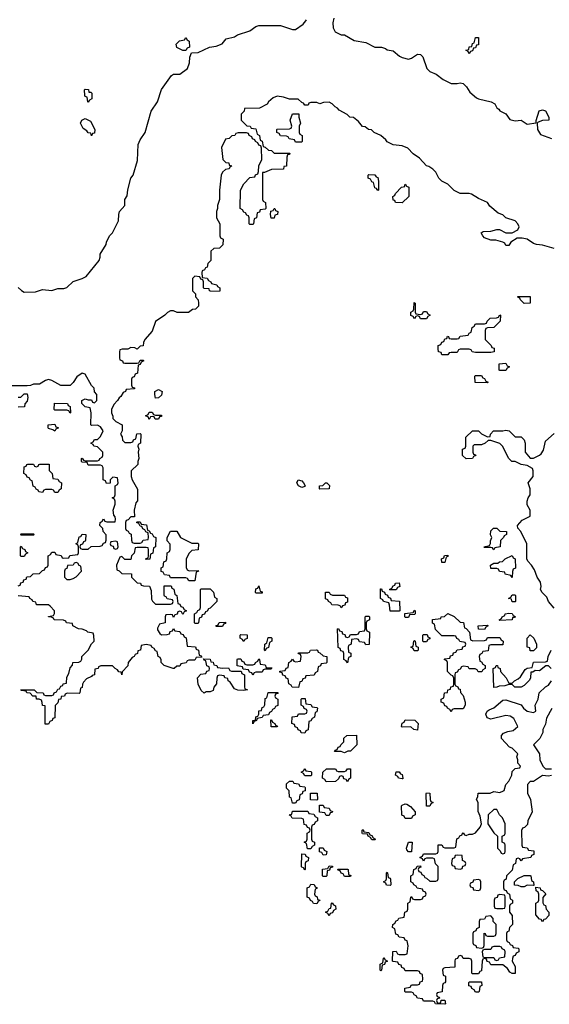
# Model space of a CAD drawing. Header units: inches. Extents: x 2808529 to 2951249, y 860290 to 1033701.
# Tile 51 of 153: x 2841340 to 2844815, y 1020626 to 1027090. Entities that reach past the tile are written whole.
import ezdxf

# ---------------------------------------------------------------- set-up
doc = ezdxf.new("R2010")
doc.units = ezdxf.units.IN
doc.header["$MEASUREMENT"] = 0
doc.layers.add('C8042', color=7, linetype='Continuous')

msp = doc.modelspace()

# ---------------------------------------------------------------- linework, layer by layer
at = {"layer": 'C8042', "color": 6}
for points in [[(2841330, 1025331.3), (2841351.1, 1025311.1), (2841370, 1025302), (2841443.6, 1025303.6), (2841490, 1025318), (2841550, 1025311.3), (2841590, 1025324.7), (2841630, 1025324.7), (2841650, 1025331), (2841690, 1025370.7), (2841750, 1025390.8), (2841775.5, 1025404.5), (2841862, 1025510), (2841868.7, 1025530), (2841869, 1025550), (2841906.3, 1025613.7), (2841909.6, 1025630.4), (2841929.4, 1025670.6), (2841948.7, 1025690), (2841989, 1025770), (2841989.3, 1025810.7), (2841995.3, 1025830), (2842028.7, 1025870), (2842029.3, 1025910), (2842045.6, 1025934.4), (2842050, 1025974), (2842069, 1026050), (2842084, 1026070), (2842113.6, 1026166.4), (2842117.2, 1026270), (2842130, 1026302), (2842164, 1026350), (2842202, 1026490), (2842244, 1026550), (2842270, 1026632), (2842336.4, 1026723.6), (2842350, 1026731.3), (2842390, 1026731.3), (2842442, 1026770), (2842453.6, 1026806.4), (2842456.4, 1026843.6), (2842467.3, 1026872.7), (2842510, 1026874), (2842586, 1026910), (2842630, 1026916), (2842669, 1026931), (2842694.6, 1026965.4), (2842750, 1026978), (2842770, 1026991), (2842850, 1027016), (2842890, 1027044.7), (2842910, 1027051), (2843050, 1027050.8), (2843130, 1027024.7), (2843150, 1027024.7), (2843200.2, 1027059.8), (2843218, 1027082), (2843222, 1027090)], [(2843400.5, 1027099.5), (2843393.4, 1027070), (2843396.8, 1027036.8), (2843410, 1027011.3), (2843450, 1026991), (2843470.5, 1026990.5), (2843533.4, 1026953.4), (2843610, 1026941), (2843670, 1026910.6), (2843714, 1026910), (2843741, 1026901), (2843751.3, 1026891.3), (2843790, 1026884.7), (2843832, 1026850), (2843850, 1026841), (2843890, 1026831), (2843910, 1026838), (2843950, 1026864.7), (2843970, 1026862), (2843985.4, 1026845.4), (2844011.3, 1026770), (2844030.6, 1026750.6), (2844073.2, 1026733.2), (2844117.3, 1026697.3), (2844170, 1026670.7), (2844209.2, 1026670.8), (2844230, 1026676), (2844250, 1026671), (2844271, 1026650), (2844294, 1026614), (2844338, 1026578), (2844350.7, 1026570.7), (2844434, 1026550), (2844456.9, 1026536.9), (2844471.3, 1026511.3), (2844483.6, 1026503.6), (2844491.1, 1026491.1), (2844530, 1026471), (2844554.8, 1026434.8), (2844590, 1026426), (2844630, 1026430.7), (2844670, 1026404.7), (2844728, 1026412), (2844728, 1026428), (2844749.2, 1026490.8), (2844770, 1026498), (2844790, 1026492), (2844812, 1026450), (2844812, 1026430), (2844770, 1026428), (2844742, 1026418), (2844734, 1026410), (2844738, 1026370), (2844756.9, 1026336.9), (2844830, 1026311)], [(2844847.3, 1025587.3), (2844770, 1025609.2), (2844730, 1025614), (2844710, 1025621.2), (2844669.4, 1025649.4), (2844636.5, 1025656.5), (2844604, 1025656), (2844562, 1025630), (2844550, 1025608), (2844530, 1025608), (2844522, 1025622), (2844509.1, 1025629.1), (2844463.1, 1025643.1), (2844430, 1025642), (2844390, 1025658), (2844378, 1025670), (2844368.7, 1025690), (2844380.4, 1025699.6), (2844430, 1025701), (2844470, 1025712), (2844488.4, 1025711.6), (2844530, 1025691), (2844570, 1025691), (2844608.7, 1025711.3), (2844618, 1025730), (2844608.7, 1025750), (2844590, 1025768.7), (2844530, 1025789), (2844510, 1025808.7), (2844480.2, 1025820.2), (2844425.6, 1025865.6), (2844408.9, 1025888.9), (2844350, 1025915.3), (2844304.7, 1025944.7), (2844290, 1025949), (2844230, 1025949), (2844189.5, 1025969.5), (2844149.3, 1026009.3), (2844108.7, 1026030), (2844089.5, 1026049.5), (2844069.3, 1026089.3), (2844050, 1026108.7), (2844025.2, 1026125.2), (2844009.5, 1026129.5), (2843962, 1026182), (2843922, 1026210), (2843887, 1026247), (2843850, 1026260.9), (2843790, 1026269.3), (2843750, 1026289.2), (2843742, 1026302), (2843710, 1026328.7), (2843666, 1026350), (2843648, 1026368), (2843628.9, 1026368.9), (2843607.3, 1026387.3), (2843590, 1026388), (2843562, 1026422), (2843530, 1026448), (2843506, 1026450), (2843488.4, 1026468.4), (2843436.4, 1026496.4), (2843426, 1026510), (2843410, 1026518), (2843390, 1026538), (2843370, 1026548), (2843332.7, 1026547.3), (2843310, 1026538), (2843290, 1026546), (2843250, 1026546), (2843238, 1026542), (2843231.6, 1026528.4), (2843210, 1026528), (2843202, 1026542), (2843190, 1026546), (2843167.3, 1026567.3), (2843110, 1026569), (2843070, 1026582), (2843030, 1026588.7), (2843002, 1026578), (2842972, 1026550), (2842963.6, 1026536.4), (2842914, 1026510), (2842814, 1026506), (2842812, 1026490), (2842792, 1026470), (2842792, 1026430), (2842830, 1026394), (2842852, 1026392), (2842858, 1026378), (2842890, 1026374), (2842898, 1026338), (2842914, 1026330), (2842918, 1026298), (2842931.6, 1026291.6), (2842938, 1026258), (2842950, 1026254), (2842972.7, 1026232.7), (2842991.6, 1026231.6), (2843010, 1026214), (2843112.7, 1026212.7), (2843110, 1026206), (2843098, 1026202), (2843092.7, 1026187.3), (2843090.6, 1026129.4), (2843074, 1026126), (2843070, 1026108.7), (2842992.7, 1026107.3), (2842946, 1026086), (2842934, 1026086), (2842934, 1025910), (2842938, 1025898), (2842952, 1025890), (2842954, 1025850), (2842950, 1025846), (2842918, 1025842), (2842912.7, 1025827.3), (2842898, 1025822), (2842894, 1025790), (2842878, 1025782), (2842874, 1025750), (2842870, 1025746), (2842850, 1025746), (2842846, 1025750), (2842846, 1025790), (2842842, 1025802), (2842830, 1025806), (2842822, 1025822), (2842810, 1025826), (2842802, 1025842), (2842786, 1025850), (2842789, 1025970), (2842810, 1026012), (2842850, 1026054), (2842882, 1026058), (2842888, 1026072), (2842902, 1026078), (2842907.3, 1026092.7), (2842908.9, 1026131.1), (2842928.4, 1026171.6), (2842927.3, 1026247.3), (2842922, 1026262), (2842910, 1026266), (2842902, 1026282), (2842886, 1026290), (2842882, 1026302), (2842868, 1026308), (2842862, 1026322), (2842846, 1026330), (2842842, 1026342), (2842827.3, 1026347.3), (2842772.7, 1026347.3), (2842758, 1026342), (2842751.3, 1026328.7), (2842732.7, 1026327.3), (2842714, 1026310), (2842690, 1026306), (2842664.7, 1026250), (2842672, 1026172), (2842692, 1026152), (2842712, 1026150), (2842714, 1026134), (2842732, 1026130), (2842718, 1026122), (2842714, 1026110), (2842690, 1026106), (2842671.6, 1026088.4), (2842662, 1026070), (2842651.3, 1025970), (2842650.7, 1025909.3), (2842638, 1025870), (2842638, 1025850), (2842631.3, 1025830), (2842632, 1025790), (2842652, 1025750), (2842654, 1025670), (2842658, 1025658), (2842674, 1025650), (2842672.7, 1025612.7), (2842650.9, 1025589.1), (2842612.7, 1025587.3), (2842594, 1025570), (2842594, 1025510), (2842574, 1025490), (2842570, 1025466), (2842558, 1025462), (2842552, 1025448), (2842538, 1025442), (2842534, 1025430), (2842538, 1025398), (2842570, 1025394), (2842578, 1025378), (2842594, 1025370), (2842598, 1025358), (2842634, 1025350), (2842638, 1025338), (2842652, 1025330), (2842652, 1025310), (2842650, 1025306), (2842592.7, 1025307.3), (2842586, 1025310), (2842582, 1025322), (2842550, 1025326), (2842546, 1025330), (2842546, 1025370), (2842542, 1025382), (2842527.3, 1025387.3), (2842522, 1025402), (2842490, 1025406), (2842474, 1025390), (2842474, 1025310), (2842494, 1025290), (2842494, 1025270), (2842511.6, 1025251.6), (2842514, 1025230), (2842514, 1025210), (2842494, 1025190), (2842472.7, 1025187.3), (2842447.3, 1025167.3), (2842372.7, 1025167.3), (2842350, 1025178), (2842330, 1025178), (2842310, 1025168), (2842292, 1025150), (2842231, 1025109), (2842210, 1025046), (2842162, 1024990), (2842152, 1024970), (2842151.1, 1024948.9), (2842130, 1024946), (2842110, 1024928), (2842096.4, 1024936.4), (2842070, 1024938), (2842050, 1024928), (2842012.7, 1024927.3), (2841998, 1024922), (2841994, 1024910), (2841994, 1024870), (2841998, 1024858), (2842014, 1024850), (2842018, 1024838), (2842030, 1024834), (2842110, 1024834), (2842122, 1024838), (2842130, 1024854), (2842150, 1024854), (2842154, 1024850), (2842138, 1024842), (2842130, 1024826), (2842118, 1024822), (2842112, 1024770), (2842098, 1024762), (2842090, 1024746), (2842078, 1024742), (2842074, 1024730), (2842074, 1024690), (2842078, 1024678), (2842092.7, 1024672.7), (2842092.7, 1024667.3), (2842038, 1024662), (2842034, 1024650), (2842018, 1024642), (2842003.6, 1024616.4), (2841991.6, 1024608.4), (2841982, 1024590), (2841956.9, 1024563.1), (2841942, 1024530), (2841942, 1024510), (2841952, 1024488), (2841952, 1024472), (2841971.6, 1024451.6), (2842012, 1024430), (2842012, 1024390), (2842002, 1024370), (2842011.6, 1024351.6), (2842014, 1024330), (2842030, 1024314), (2842070, 1024314), (2842082, 1024318), (2842087.3, 1024332.7), (2842102, 1024338), (2842108, 1024372), (2842130, 1024374), (2842134, 1024370), (2842132, 1024310), (2842118, 1024302), (2842114, 1024290), (2842122, 1024270), (2842118, 1024250), (2842122, 1024210), (2842114, 1024190), (2842114, 1024170), (2842071.6, 1024128.4), (2842071.3, 1024090), (2842078, 1024070), (2842112.7, 1024007.3), (2842112, 1023932), (2842102.8, 1023917.2), (2842092, 1023870), (2842092.7, 1023827.3), (2842070, 1023826), (2842052.7, 1023807.3), (2842038, 1023802), (2842034, 1023790), (2842034, 1023750), (2842038, 1023738), (2842052.7, 1023732.7), (2842058, 1023718), (2842071.6, 1023711.6), (2842072.7, 1023672.7), (2842078, 1023658), (2842090, 1023654), (2842130, 1023654), (2842142, 1023658), (2842150, 1023674), (2842182, 1023678), (2842186, 1023690), (2842182, 1023722), (2842167.3, 1023727.3), (2842162, 1023742), (2842147.3, 1023747.3), (2842142, 1023762), (2842130, 1023766), (2842122, 1023782), (2842106, 1023790), (2842110, 1023794), (2842130, 1023794), (2842138, 1023778), (2842172.7, 1023772.7), (2842178, 1023738), (2842190, 1023734), (2842198, 1023718), (2842210, 1023714), (2842218, 1023698), (2842234, 1023690), (2842231.6, 1023628.4), (2842218, 1023622), (2842212.7, 1023587.3), (2842198, 1023582), (2842192.7, 1023547.3), (2842170, 1023546), (2842166, 1023550), (2842182, 1023558), (2842186, 1023570), (2842186, 1023610), (2842182, 1023622), (2842170, 1023626), (2842110, 1023626), (2842098, 1023622), (2842091.6, 1023588.4), (2842074, 1023570), (2842070, 1023546), (2842030, 1023546), (2842010, 1023566), (2841998, 1023562), (2841974, 1023510), (2841978, 1023478), (2841992.7, 1023472.7), (2842010, 1023454), (2842072.7, 1023452.7), (2842074, 1023430), (2842110, 1023394), (2842131.6, 1023391.6), (2842138, 1023378), (2842152.7, 1023372.7), (2842191.1, 1023371.1), (2842203.6, 1023343.6), (2842205.4, 1023285.4), (2842211.6, 1023271.6), (2842230, 1023254), (2842330, 1023254), (2842342, 1023258), (2842346, 1023270), (2842342, 1023282), (2842307.3, 1023287.3), (2842302, 1023302), (2842290, 1023306), (2842288.4, 1023311.6), (2842287.3, 1023372.7), (2842332.7, 1023372.7), (2842338, 1023358), (2842351.6, 1023351.6), (2842358, 1023318), (2842372, 1023310), (2842378, 1023258), (2842390, 1023254), (2842398, 1023238), (2842410, 1023234), (2842418, 1023218), (2842434, 1023210), (2842418, 1023202), (2842410, 1023186), (2842402, 1023202), (2842390, 1023206), (2842378, 1023202), (2842372.7, 1023187.3), (2842358, 1023182), (2842350, 1023166), (2842342, 1023182), (2842330, 1023186), (2842298, 1023182), (2842294, 1023170), (2842294, 1023130), (2842258, 1023122), (2842243.6, 1023096.4), (2842243.6, 1023083.6), (2842259.6, 1023059.6), (2842270, 1023052), (2842307.3, 1023052.7), (2842322, 1023058), (2842327.3, 1023072.7), (2842342, 1023078), (2842350, 1023094), (2842358, 1023078), (2842390, 1023074), (2842398, 1023058), (2842412.7, 1023052.7), (2842418, 1023038), (2842432.7, 1023032.7), (2842438, 1022978), (2842492.7, 1022972.7), (2842498, 1022958), (2842514, 1022950), (2842518, 1022918), (2842530, 1022914), (2842534, 1022906), (2842498, 1022902), (2842490, 1022886), (2842450, 1022886), (2842438, 1022882), (2842432.7, 1022867.3), (2842398, 1022862), (2842390, 1022846), (2842370, 1022846), (2842354, 1022830), (2842346, 1022830), (2842288, 1022850), (2842268, 1022870), (2842267.3, 1022887.3), (2842262, 1022902), (2842248, 1022910), (2842242, 1022942), (2842230, 1022946), (2842222, 1022962), (2842206, 1022970), (2842202, 1022982), (2842170, 1022988), (2842138, 1022982), (2842132, 1022950), (2842114, 1022946), (2842112, 1022930), (2842096.9, 1022923.1), (2842090, 1022908.7), (2842078, 1022902), (2842059.6, 1022880.4), (2842051.1, 1022868.9), (2842050, 1022848), (2842012, 1022808), (2842010, 1022788.7), (2842006, 1022806), (2841990, 1022808), (2841982, 1022822), (2841966, 1022830), (2841948, 1022848), (2841872.7, 1022847.3), (2841858, 1022842), (2841854, 1022830), (2841834, 1022826), (2841830, 1022789.3), (2841814.8, 1022785.2), (2841810, 1022778), (2841778, 1022762), (2841759.6, 1022740.4), (2841751.3, 1022728.7), (2841750, 1022706), (2841738, 1022702), (2841734, 1022670), (2841730, 1022666), (2841652, 1022668), (2841638, 1022662), (2841634, 1022650), (2841612.7, 1022647.3), (2841610.8, 1022629.2), (2841594, 1022626), (2841590, 1022606), (2841572.7, 1022587.3), (2841570, 1022506), (2841558, 1022502), (2841554, 1022490), (2841538, 1022482), (2841530, 1022466), (2841506, 1022466), (2841506, 1022586), (2841490, 1022588), (2841488.4, 1022608.4), (2841482, 1022622), (2841468.4, 1022628.4), (2841450, 1022629), (2841448, 1022648), (2841426, 1022650), (2841408.4, 1022668.4), (2841386, 1022670), (2841382, 1022682), (2841350, 1022686), (2841348, 1022690), (2841434, 1022690), (2841452.7, 1022672.7), (2841494, 1022670), (2841498, 1022658), (2841510, 1022654), (2841550, 1022654), (2841562, 1022658), (2841566, 1022670), (2841582, 1022678), (2841590, 1022694), (2841602, 1022698), (2841610, 1022714), (2841622, 1022718), (2841626, 1022730), (2841646, 1022734), (2841650, 1022774), (2841663.1, 1022796.9), (2841670, 1022834), (2841687.3, 1022852.7), (2841688, 1022870), (2841727.3, 1022872.7), (2841742, 1022878), (2841748, 1022892), (2841748.7, 1022910), (2841789.2, 1022950.8), (2841810, 1022992), (2841828, 1023010), (2841827.3, 1023047.3), (2841822, 1023062), (2841786, 1023070), (2841778, 1023078), (2841749, 1023089), (2841726, 1023090), (2841688, 1023110), (2841686, 1023126), (2841646, 1023130), (2841642, 1023142), (2841627.3, 1023147.3), (2841566, 1023150), (2841562, 1023162), (2841548, 1023168), (2841530, 1023168.7), (2841530, 1023172), (2841562, 1023178), (2841567.3, 1023192.7), (2841568, 1023210), (2841540.4, 1023240.4), (2841528.4, 1023248.4), (2841450, 1023248.7), (2841446, 1023266), (2841426, 1023270), (2841422, 1023282), (2841406, 1023290), (2841402, 1023302), (2841330, 1023308.7)], [(2841330, 1023374), (2841342, 1023378), (2841347.3, 1023392.7), (2841362, 1023398), (2841367.3, 1023412.7), (2841382, 1023418), (2841387.3, 1023432.7), (2841410, 1023434), (2841428.4, 1023451.6), (2841470, 1023454), (2841490, 1023474), (2841502, 1023478), (2841510, 1023494), (2841522, 1023498), (2841526, 1023510), (2841526, 1023570), (2841542, 1023578), (2841550, 1023594), (2841570, 1023594), (2841578, 1023578), (2841611.6, 1023571.6), (2841618, 1023558), (2841630, 1023554), (2841662, 1023558), (2841668.4, 1023571.6), (2841722, 1023578), (2841726, 1023590), (2841726, 1023630), (2841722, 1023642), (2841708.7, 1023650), (2841722, 1023658), (2841730, 1023694), (2841742, 1023698), (2841750, 1023712), (2841774, 1023710), (2841772.7, 1023672.7), (2841770, 1023666), (2841758, 1023662), (2841752.7, 1023647.3), (2841738, 1023642), (2841734, 1023630), (2841738, 1023618), (2841750, 1023614), (2841790, 1023614), (2841808.4, 1023631.6), (2841867.3, 1023632.7), (2841882, 1023638), (2841890, 1023654), (2841902, 1023658), (2841907.3, 1023672.7), (2841907.3, 1023707.3), (2841888, 1023730), (2841886, 1023750), (2841866, 1023770), (2841868, 1023790), (2841882, 1023798), (2841890, 1023814), (2841898, 1023798), (2841912.7, 1023792.7), (2841966, 1023794), (2841968, 1023810), (2841967.3, 1023827.3), (2841958, 1023838), (2841954, 1023870), (2841966, 1023910), (2841966, 1023930), (2841962, 1023942), (2841946, 1023950), (2841962, 1023958), (2841966, 1023970), (2841966, 1024030), (2841982, 1024038), (2841986, 1024050), (2841982, 1024082), (2841950, 1024086), (2841934, 1024070), (2841932.7, 1024047.3), (2841910, 1024046), (2841902, 1024062), (2841888, 1024070), (2841887.3, 1024147.3), (2841882, 1024162), (2841870, 1024166), (2841790, 1024166), (2841782, 1024182), (2841750, 1024186), (2841746, 1024190), (2841746, 1024210), (2841750, 1024212), (2841758, 1024198), (2841770, 1024194), (2841850, 1024194), (2841862, 1024198), (2841866, 1024210), (2841882, 1024218), (2841886, 1024230), (2841886, 1024250), (2841850, 1024286), (2841826, 1024290), (2841822, 1024302), (2841806, 1024310), (2841822, 1024318), (2841830, 1024334), (2841850, 1024334), (2841870, 1024354), (2841888, 1024390), (2841870, 1024418), (2841850, 1024428), (2841810, 1024426), (2841806, 1024430), (2841808, 1024510), (2841802, 1024542), (2841769.1, 1024549.1), (2841748, 1024570), (2841748, 1024590), (2841770, 1024602), (2841790, 1024594), (2841810, 1024594), (2841818, 1024578), (2841830, 1024574), (2841846, 1024590), (2841846, 1024630), (2841830, 1024646), (2841828, 1024670), (2841810, 1024688), (2841770, 1024762), (2841750, 1024769), (2841714.4, 1024745.6), (2841690, 1024708), (2841670, 1024688), (2841608.9, 1024688.9), (2841550, 1024722), (2841530, 1024728.7), (2841510, 1024722), (2841470, 1024698), (2841430, 1024698), (2841410, 1024688), (2841390, 1024686), (2841290, 1024686)], [(2841330, 1024612), (2841347.3, 1024612.7), (2841370, 1024634), (2841390, 1024634), (2841394, 1024610), (2841390, 1024586), (2841372.7, 1024567.3), (2841371.1, 1024548.9), (2841330, 1024546)], [(2844845.6, 1023225.6), (2844809.4, 1023269.4), (2844798, 1023298), (2844768, 1023330), (2844758, 1023350), (2844762, 1023370), (2844756.5, 1023396.5), (2844735.3, 1023430), (2844718, 1023478), (2844698, 1023510), (2844674.6, 1023534.6), (2844668, 1023550), (2844668, 1023650), (2844628.9, 1023728.9), (2844607.3, 1023752.7), (2844606, 1023770), (2844636.4, 1023803.6), (2844688.4, 1023831.6), (2844688.7, 1023870), (2844670, 1023906), (2844669, 1023930), (2844675.3, 1023950), (2844689.3, 1023970.7), (2844689.3, 1024010), (2844675.3, 1024050), (2844709, 1024091), (2844709.1, 1024129.1), (2844704, 1024144), (2844670, 1024164), (2844630, 1024169.2), (2844590, 1024188.7), (2844568, 1024190), (2844549.1, 1024209.1), (2844508, 1024290), (2844490, 1024308), (2844430, 1024328), (2844412.7, 1024327.3), (2844394, 1024310), (2844370, 1024298), (2844322, 1024298), (2844314, 1024290), (2844314, 1024250), (2844318, 1024238), (2844330, 1024234), (2844331.6, 1024228.4), (2844318, 1024222), (2844311.6, 1024208.4), (2844270, 1024208), (2844246, 1024230), (2844246, 1024270), (2844262, 1024278), (2844266, 1024290), (2844266, 1024350), (2844310, 1024391), (2844351, 1024391), (2844370, 1024372), (2844410, 1024352), (2844426, 1024354), (2844428, 1024370), (2844449.1, 1024390.9), (2844508.9, 1024391.1), (2844530, 1024396), (2844550.6, 1024390.6), (2844590, 1024352), (2844630, 1024351.3), (2844650, 1024331.3), (2844656, 1024310), (2844656, 1024250), (2844690, 1024211.3), (2844710, 1024211), (2844749.4, 1024230.6), (2844761.2, 1024238.8), (2844776.5, 1024263.5), (2844790, 1024322), (2844846, 1024374)], [(2844828, 1022830), (2844810, 1022848), (2844792.7, 1022847.3), (2844750, 1022815.3), (2844722, 1022818), (2844707.3, 1022807.3), (2844692.7, 1022807.3), (2844690.9, 1022769.1), (2844685.4, 1022754.6), (2844650, 1022718), (2844630, 1022708.7), (2844588.9, 1022708.9), (2844570, 1022726), (2844550, 1022726), (2844523.6, 1022716.4), (2844484.7, 1022715.3), (2844470, 1022708), (2844450, 1022706), (2844446, 1022830), (2844462, 1022838), (2844466, 1022850), (2844474, 1022850), (2844478, 1022838), (2844492, 1022830), (2844494, 1022810), (2844532, 1022770), (2844550, 1022734), (2844570, 1022734), (2844586, 1022750), (2844610, 1022762), (2844624.7, 1022775.3), (2844656.4, 1022823.6), (2844670, 1022832), (2844702, 1022838), (2844710, 1022872), (2844790, 1022874), (2844802, 1022878), (2844808, 1022910), (2844828, 1022950)], [(2844830, 1022128.7), (2844810, 1022124), (2844770, 1022128.7), (2844710.9, 1022089.1), (2844690, 1022088), (2844671.6, 1022068.4), (2844671.6, 1022011.6), (2844692, 1021970), (2844702, 1021890), (2844674, 1021830), (2844672.7, 1021807.3), (2844652.7, 1021787.3), (2844638, 1021782), (2844632.7, 1021767.3), (2844634, 1021670), (2844638, 1021658), (2844670, 1021654), (2844678, 1021638), (2844712.7, 1021632.7), (2844714, 1021610), (2844698, 1021602), (2844694, 1021590), (2844638, 1021582), (2844630, 1021568), (2844622, 1021582), (2844610, 1021586), (2844598, 1021582), (2844592, 1021550), (2844578, 1021542), (2844570, 1021506), (2844534, 1021470), (2844532.7, 1021447.3), (2844518, 1021442), (2844514, 1021430), (2844514, 1021390), (2844518, 1021378), (2844532.7, 1021372.7), (2844538, 1021358), (2844554, 1021350), (2844558, 1021318), (2844574, 1021310), (2844574, 1021290), (2844558, 1021282), (2844554, 1021270), (2844554, 1021230), (2844571.6, 1021208.4), (2844574, 1021150), (2844554, 1021130), (2844550, 1021106), (2844538, 1021102), (2844534, 1021090), (2844534, 1021050), (2844538, 1021038), (2844552, 1021032), (2844558, 1021018), (2844572.7, 1021012.7), (2844578, 1020998), (2844610, 1020994), (2844614, 1020990), (2844614, 1020970), (2844598, 1020962), (2844590, 1020946), (2844578, 1020942), (2844572.7, 1020927.3), (2844572, 1020910), (2844590, 1020874), (2844591, 1020829), (2844570, 1020828), (2844556.4, 1020836.4), (2844540.4, 1020860.4), (2844510, 1020886), (2844430, 1020886), (2844422, 1020902), (2844407.3, 1020907.3), (2844402, 1020922), (2844390, 1020926), (2844378, 1020922), (2844374, 1020910), (2844370, 1020846), (2844358, 1020842), (2844350, 1020826), (2844310, 1020826), (2844306, 1020830), (2844306, 1020910), (2844302, 1020922), (2844290, 1020926), (2844250, 1020926), (2844242, 1020942), (2844230, 1020946), (2844218, 1020942), (2844212.7, 1020927.3), (2844198, 1020922), (2844194, 1020910), (2844194, 1020870), (2844130, 1020866), (2844118, 1020862), (2844114, 1020850), (2844118, 1020818), (2844134, 1020810), (2844132.7, 1020772.7), (2844130, 1020766), (2844118, 1020762), (2844114, 1020750), (2844112.7, 1020707.3), (2844078, 1020702), (2844074, 1020690), (2844078, 1020678), (2844092.7, 1020672.7), (2844094, 1020666), (2844078, 1020662), (2844074, 1020650), (2844078, 1020638), (2844090, 1020634), (2844102, 1020638), (2844106, 1020654), (2844130, 1020654), (2844134, 1020630), (2844130, 1020626), (2844068.7, 1020628.7), (2844062, 1020642), (2844050, 1020646), (2843990, 1020646), (2843982, 1020662), (2843950, 1020666), (2843942, 1020682), (2843927.3, 1020687.3), (2843922, 1020702), (2843910, 1020706), (2843870, 1020706), (2843866, 1020710), (2843867.3, 1020732.7), (2843902, 1020738), (2843910, 1020754), (2843950, 1020754), (2843962, 1020758), (2843967.3, 1020772.7), (2843982, 1020778), (2843986, 1020790), (2843982, 1020822), (2843967.3, 1020827.3), (2843962, 1020842), (2843950, 1020846), (2843870, 1020846), (2843862, 1020862), (2843847.3, 1020867.3), (2843842, 1020882), (2843827.3, 1020887.3), (2843822, 1020902), (2843790, 1020906), (2843786, 1020910), (2843787.3, 1020972.7), (2843810, 1020974), (2843818, 1020958), (2843830, 1020954), (2843870, 1020954), (2843882, 1020958), (2843888, 1021010), (2843882, 1021042), (2843868, 1021048), (2843862, 1021062), (2843830, 1021066), (2843822, 1021082), (2843807.3, 1021087.3), (2843802, 1021122), (2843786, 1021130), (2843788, 1021150), (2843802, 1021158), (2843810, 1021174), (2843822, 1021178), (2843828.4, 1021191.6), (2843862, 1021198), (2843866, 1021230), (2843882, 1021238), (2843886, 1021250), (2843886, 1021290), (2843902, 1021298), (2843906, 1021330), (2843910, 1021334), (2843918, 1021318), (2843930, 1021314), (2843970, 1021314), (2843982, 1021318), (2843988, 1021332), (2844002, 1021338), (2844006, 1021350), (2844002, 1021362), (2843988, 1021368), (2843982, 1021382), (2843948.4, 1021388.4), (2843942, 1021402), (2843926, 1021410), (2843922, 1021422), (2843906, 1021430), (2843906, 1021470), (2843922, 1021478), (2843926, 1021510), (2843942, 1021518), (2843947.3, 1021532.7), (2843970, 1021534), (2843972.7, 1021527.3), (2843958, 1021522), (2843954, 1021510), (2843958, 1021498), (2843972.7, 1021492.7), (2843978, 1021478), (2843992, 1021472), (2843998, 1021458), (2844010, 1021454), (2844030, 1021434), (2844070, 1021434), (2844082, 1021438), (2844086, 1021450), (2844086, 1021530), (2844068.4, 1021548.4), (2844062, 1021582), (2844050, 1021586), (2844010, 1021586), (2843998, 1021582), (2843990, 1021566), (2843982, 1021582), (2843966, 1021590), (2843982, 1021598), (2843990, 1021614), (2844070, 1021614), (2844082, 1021618), (2844086, 1021630), (2844086, 1021674), (2844110, 1021674), (2844118, 1021658), (2844130, 1021654), (2844190, 1021654), (2844202, 1021658), (2844208.4, 1021711.6), (2844222, 1021718), (2844227.3, 1021732.7), (2844242, 1021738), (2844246, 1021750), (2844250, 1021752), (2844258, 1021738), (2844270, 1021734), (2844290, 1021742), (2844310, 1021742), (2844330, 1021752), (2844362, 1021790), (2844368.9, 1021811.1), (2844362, 1021862), (2844348.7, 1021891.3), (2844348, 1021950), (2844338, 1021970), (2844346, 1021990), (2844347.3, 1022012.7), (2844427.3, 1022012.7), (2844450, 1022022), (2844490, 1022016), (2844513.6, 1022026.4), (2844518, 1022030), (2844528.7, 1022070), (2844549, 1022091), (2844563.1, 1022116.9), (2844568.7, 1022130), (2844570, 1022154), (2844590, 1022174), (2844622, 1022178), (2844626, 1022190), (2844608, 1022208), (2844608, 1022230), (2844602, 1022250), (2844608, 1022270), (2844570, 1022308), (2844553.6, 1022313.6), (2844502, 1022370), (2844502, 1022390), (2844514, 1022406), (2844542.7, 1022417.3), (2844577.2, 1022422.8), (2844608.7, 1022450), (2844582, 1022502), (2844558.6, 1022518.6), (2844530, 1022521.2), (2844430, 1022498), (2844407.3, 1022507.3), (2844398, 1022530), (2844408, 1022550), (2844420.2, 1022559.8), (2844450, 1022571.3), (2844510, 1022622), (2844530, 1022624.7), (2844630, 1022591), (2844644.7, 1022570), (2844670, 1022551), (2844710, 1022542), (2844726, 1022550), (2844722, 1022590), (2844742, 1022630), (2844748.7, 1022670), (2844789.3, 1022710.7), (2844810, 1022722), (2844828.7, 1022750)], [(2844831.1, 1022568.9), (2844795.3, 1022504.7), (2844790, 1022466), (2844772, 1022430), (2844772, 1022410), (2844752, 1022370), (2844712, 1022330), (2844751.3, 1022270), (2844752, 1022230), (2844772, 1022190), (2844790, 1022172), (2844830, 1022171.3)]]:
    msp.add_lwpolyline(points, dxfattribs=at)
for points in [[(2842410, 1026888.7), (2842370, 1026908), (2842366, 1026930), (2842388.4, 1026951.6), (2842422, 1026958), (2842430, 1026972), (2842438, 1026958), (2842452, 1026950), (2842454, 1026910), (2842438, 1026902), (2842430, 1026888.7)], [(2844290, 1026866), (2844282, 1026882), (2844268, 1026890), (2844286, 1026894), (2844290, 1026912), (2844306, 1026914), (2844310, 1026934), (2844322, 1026938), (2844330, 1026974), (2844350, 1026972), (2844350, 1026926), (2844338, 1026922), (2844330, 1026906), (2844318, 1026902), (2844310, 1026886), (2844298, 1026882)], [(2841794, 1026614), (2841806, 1026614), (2841812.7, 1026607.3), (2841814, 1026570), (2841798, 1026562), (2841790, 1026546), (2841786, 1026550), (2841782, 1026582), (2841770, 1026586), (2841767.3, 1026592.7), (2841766, 1026630), (2841770, 1026634), (2841790.9, 1026630.9)], [(2841810, 1026328), (2841806, 1026346), (2841790, 1026348), (2841780.4, 1026360.4), (2841756.4, 1026376.4), (2841738, 1026410), (2841748, 1026430), (2841770, 1026442), (2841803.6, 1026423.6), (2841832, 1026370), (2841830, 1026346), (2841818, 1026342)], [(2843150, 1026286), (2843142, 1026302), (2843108.4, 1026308.4), (2843102, 1026322), (2843090, 1026326), (2843050, 1026328), (2843042, 1026342), (2843026, 1026350), (2843026, 1026370), (2843030, 1026372), (2843110, 1026374), (2843122, 1026378), (2843126, 1026390), (2843115.3, 1026430), (2843130, 1026472), (2843171.6, 1026471.6), (2843172, 1026450), (2843182, 1026410), (2843174, 1026390), (2843174, 1026350), (2843178, 1026338), (2843194, 1026330), (2843194, 1026290), (2843190, 1026286)], [(2843690, 1025968), (2843682, 1025982), (2843670, 1025986), (2843662, 1026022), (2843650, 1026026), (2843642, 1026042), (2843626, 1026050), (2843626, 1026070), (2843630, 1026074), (2843670, 1026072), (2843678, 1026058), (2843690, 1026054), (2843694, 1026030), (2843694, 1025970)], [(2843850, 1025888.7), (2843806, 1025890), (2843802, 1025902), (2843790, 1025906), (2843788, 1025930), (2843802, 1025938), (2843806, 1025950), (2843846, 1025990), (2843866, 1025994), (2843866, 1026006), (2843871.1, 1026011.1), (2843878, 1025998), (2843892, 1025990), (2843894, 1025930)], [(2842990, 1025786), (2842986, 1025810), (2842987.3, 1025832.7), (2843002, 1025838), (2843008.7, 1025851.3), (2843014, 1025850), (2843018, 1025838), (2843034, 1025830), (2843032, 1025810), (2843014, 1025806), (2843010, 1025788)], [(2844650, 1025226), (2844626, 1025250), (2844622, 1025262), (2844610, 1025266), (2844608, 1025272), (2844690, 1025272), (2844690, 1025228.7)], [(2843970, 1025154), (2843982, 1025158), (2843990, 1025174), (2844010, 1025174), (2844018, 1025158), (2844032, 1025150), (2844018, 1025142), (2844010, 1025126), (2843970, 1025126), (2843962, 1025142), (2843950, 1025146), (2843938, 1025142), (2843930, 1025126), (2843922, 1025142), (2843907.3, 1025147.3), (2843906, 1025170), (2843922, 1025178), (2843926, 1025190), (2843927.3, 1025232.7), (2843934, 1025230), (2843934, 1025170), (2843938, 1025158)], [(2844330, 1024906), (2844308.4, 1024908.4), (2844302, 1024922), (2844290, 1024926), (2844230, 1024926), (2844218, 1024922), (2844210, 1024906), (2844170, 1024906), (2844158, 1024902), (2844150, 1024889), (2844109.1, 1024889.1), (2844106, 1024906), (2844088.7, 1024910), (2844086, 1024930), (2844086, 1024950), (2844102, 1024958), (2844110, 1024974), (2844122, 1024978), (2844130, 1024994), (2844142, 1024998), (2844147.3, 1025012.7), (2844154, 1025010), (2844158, 1024998), (2844170, 1024994), (2844210, 1024994), (2844222, 1024998), (2844230, 1025012), (2844282, 1025018), (2844288, 1025032), (2844302, 1025038), (2844308, 1025070), (2844322, 1025078), (2844330, 1025094), (2844390, 1025094), (2844402, 1025098), (2844406, 1025110), (2844426, 1025130), (2844467.3, 1025132.7), (2844482, 1025138), (2844490, 1025152), (2844494, 1025150), (2844492, 1025110), (2844451.1, 1025068.9), (2844410, 1025066), (2844398, 1025062), (2844394, 1025050), (2844394, 1024990), (2844434, 1024950), (2844438, 1024938), (2844452.7, 1024932.7), (2844454, 1024910), (2844430, 1024906)], [(2844490, 1024786), (2844486, 1024790), (2844486, 1024830), (2844530, 1024834), (2844538, 1024818), (2844554, 1024810), (2844538, 1024802), (2844530, 1024788)], [(2844410, 1024706), (2844327.3, 1024707.3), (2844326, 1024750), (2844330, 1024754), (2844370, 1024754), (2844378, 1024738), (2844390, 1024734), (2844398, 1024718), (2844414, 1024710)], [(2842230, 1024606), (2842226, 1024630), (2842226, 1024650), (2842250, 1024662), (2842274, 1024650), (2842270, 1024626), (2842250, 1024608)], [(2841670, 1024506), (2841662, 1024522), (2841650, 1024526), (2841570, 1024526), (2841566, 1024530), (2841567.3, 1024572.7), (2841654, 1024570), (2841658, 1024558), (2841672, 1024550), (2841674, 1024510)], [(2842230, 1024494), (2842270, 1024494), (2842270, 1024486), (2842258, 1024482), (2842250, 1024468), (2842228.4, 1024468.4), (2842222, 1024482), (2842210, 1024486), (2842198, 1024482), (2842190, 1024466), (2842182, 1024482), (2842166, 1024490), (2842182, 1024498), (2842190, 1024514), (2842210, 1024514), (2842218, 1024498)], [(2841570, 1024388.7), (2841558, 1024398), (2841530, 1024406), (2841526, 1024410), (2841526, 1024430), (2841570, 1024434), (2841578, 1024418), (2841594, 1024410), (2841578, 1024402)], [(2841570, 1023986), (2841562, 1024002), (2841550, 1024006), (2841510, 1024006), (2841498, 1024002), (2841490, 1023986), (2841466, 1023990), (2841462, 1024002), (2841448, 1024008), (2841442, 1024022), (2841427.3, 1024027.3), (2841422, 1024062), (2841410, 1024066), (2841402, 1024082), (2841390, 1024086), (2841382, 1024102), (2841366, 1024110), (2841370, 1024154), (2841382, 1024158), (2841386, 1024170), (2841392.7, 1024172.7), (2841431.6, 1024171.6), (2841438, 1024158), (2841450, 1024154), (2841462, 1024158), (2841466, 1024170), (2841472.7, 1024172.7), (2841532.7, 1024172.7), (2841534, 1024130), (2841554, 1024110), (2841558, 1024078), (2841590, 1024074), (2841598, 1024058), (2841614, 1024050), (2841612, 1024010), (2841598, 1024002), (2841590, 1023986)], [(2843190, 1024018), (2843168.7, 1024030), (2843158, 1024050), (2843166, 1024070), (2843190, 1024062), (2843202, 1024050), (2843212, 1024030), (2843210, 1024026)], [(2843308.9, 1024008.9), (2843306, 1024010), (2843308, 1024030), (2843328, 1024032), (2843346, 1024050), (2843354, 1024050), (2843371.6, 1024031.6), (2843370, 1024009)], [(2841350, 1023706), (2841346, 1023710), (2841350, 1023714), (2841430, 1023714), (2841434, 1023710), (2841430, 1023706)], [(2842470, 1023654), (2842510, 1023654), (2842514, 1023650), (2842511.1, 1023608.9), (2842470, 1023606), (2842450, 1023586), (2842431.6, 1023548.4), (2842432.7, 1023492.7), (2842438, 1023478), (2842452.7, 1023472.7), (2842510, 1023474), (2842514, 1023470), (2842498, 1023462), (2842490, 1023406), (2842450, 1023406), (2842442, 1023422), (2842430, 1023426), (2842330, 1023426), (2842322, 1023442), (2842290, 1023446), (2842282, 1023462), (2842268.4, 1023468.4), (2842268.4, 1023491.6), (2842282, 1023498), (2842286, 1023530), (2842302, 1023538), (2842306, 1023550), (2842308, 1023590), (2842322, 1023598), (2842327.3, 1023612.7), (2842327.3, 1023647.3), (2842308.4, 1023668.4), (2842308, 1023690), (2842330, 1023732), (2842370, 1023732), (2842394, 1023690)], [(2844450, 1023608.7), (2844442, 1023622), (2844430, 1023626), (2844390, 1023626), (2844386, 1023630), (2844422, 1023638), (2844428, 1023652), (2844428, 1023668), (2844438, 1023690), (2844429.1, 1023709.1), (2844430, 1023734), (2844448.4, 1023751.6), (2844470, 1023752), (2844490, 1023732), (2844534, 1023730), (2844534, 1023710), (2844518, 1023702), (2844514, 1023690), (2844494, 1023670), (2844492, 1023630), (2844458, 1023622)], [(2841970, 1023666), (2841938, 1023662), (2841934, 1023650), (2841938, 1023638), (2841952.7, 1023632.7), (2841958, 1023618), (2841970, 1023614), (2841982, 1023618), (2841986, 1023630), (2841982, 1023662)], [(2841350, 1023566), (2841346, 1023570), (2841346, 1023630), (2841350, 1023634), (2841358, 1023618), (2841372.7, 1023612.7), (2841378, 1023598), (2841394, 1023590), (2841378, 1023582), (2841370, 1023566)], [(2841710, 1023526), (2841698, 1023522), (2841691.1, 1023508.9), (2841654, 1023506), (2841650, 1023486), (2841638, 1023482), (2841634, 1023470), (2841634, 1023430), (2841650, 1023414), (2841670, 1023414), (2841690, 1023422), (2841710, 1023432), (2841746, 1023470), (2841742, 1023502), (2841730, 1023506), (2841722, 1023522)], [(2844110, 1023526), (2844108.4, 1023551.6), (2844122, 1023558), (2844127.3, 1023572.7), (2844150, 1023574), (2844150, 1023566), (2844138, 1023562), (2844130, 1023526)], [(2844570, 1023428), (2844562, 1023442), (2844526, 1023450), (2844522, 1023462), (2844488.4, 1023468.4), (2844482, 1023482), (2844470, 1023486), (2844430, 1023486), (2844428.7, 1023510), (2844450, 1023522), (2844478, 1023522), (2844489, 1023531), (2844508, 1023532), (2844526, 1023550), (2844571.6, 1023571.6), (2844578, 1023558), (2844591.6, 1023551.6), (2844594, 1023490), (2844578, 1023482), (2844572.7, 1023467.3)], [(2843770, 1023346), (2843766, 1023350), (2843782, 1023358), (2843790, 1023374), (2843802, 1023378), (2843806, 1023390), (2843830, 1023392), (2843834, 1023370), (2843818, 1023362), (2843810, 1023346)], [(2842490, 1023126), (2842486, 1023130), (2842486, 1023190), (2842502, 1023198), (2842508, 1023212), (2842522, 1023218), (2842526, 1023230), (2842526, 1023350), (2842530, 1023354), (2842590, 1023354), (2842611.6, 1023331.6), (2842618, 1023298), (2842634, 1023290), (2842634, 1023270), (2842590, 1023226), (2842578, 1023222), (2842570, 1023206), (2842558, 1023202), (2842552.7, 1023187.3), (2842538, 1023182), (2842532.7, 1023167.3), (2842518, 1023162), (2842514, 1023130), (2842510, 1023126)], [(2842890, 1023326), (2842886, 1023330), (2842890, 1023354), (2842902, 1023358), (2842910, 1023374), (2842918, 1023338), (2842930, 1023334), (2842930, 1023326)], [(2843450, 1023228), (2843442, 1023242), (2843430, 1023246), (2843388.4, 1023248.4), (2843382, 1023262), (2843366, 1023270), (2843362, 1023282), (2843347.3, 1023287.3), (2843347.3, 1023332.7), (2843370, 1023332), (2843378, 1023318), (2843392.7, 1023312.7), (2843470, 1023311.3), (2843478, 1023298), (2843490, 1023294), (2843490, 1023266), (2843478, 1023262), (2843472.7, 1023247.3), (2843458, 1023242)], [(2843770, 1023206), (2843767.3, 1023247.3), (2843762, 1023262), (2843726, 1023270), (2843722, 1023282), (2843708, 1023290), (2843707.3, 1023352.7), (2843712.7, 1023352.7), (2843718, 1023338), (2843732.7, 1023332.7), (2843738, 1023318), (2843752.7, 1023312.7), (2843758, 1023298), (2843772.7, 1023292.7), (2843778, 1023278), (2843832.7, 1023272.7), (2843834, 1023210), (2843830, 1023206)], [(2844570, 1023268), (2844566, 1023286), (2844548, 1023290), (2844562, 1023298), (2844570, 1023314), (2844590, 1023314), (2844594, 1023310), (2844594, 1023270), (2844590, 1023268)], [(2843870, 1023166), (2843866, 1023170), (2843867.3, 1023192.7), (2843922, 1023198), (2843930, 1023214), (2843934, 1023210), (2843934, 1023190), (2843930, 1023186), (2843898, 1023182), (2843890, 1023166)], [(2844312.7, 1023012.7), (2844390, 1023014), (2844402, 1023018), (2844410, 1023034), (2844490, 1023034), (2844498, 1023018), (2844512, 1023010), (2844510, 1022986), (2844430, 1022986), (2844418, 1022982), (2844412.7, 1022947.3), (2844378, 1022942), (2844372, 1022928), (2844358, 1022922), (2844354, 1022910), (2844358, 1022878), (2844370, 1022874), (2844378, 1022858), (2844394, 1022850), (2844394, 1022830), (2844378, 1022822), (2844371.6, 1022808.4), (2844348.9, 1022808.9), (2844342, 1022822), (2844327.3, 1022827.3), (2844288.4, 1022828.4), (2844282, 1022842), (2844250, 1022846), (2844238, 1022842), (2844230, 1022826), (2844218, 1022822), (2844210, 1022806), (2844198, 1022802), (2844194, 1022790), (2844194, 1022730), (2844198, 1022718), (2844214, 1022710), (2844218, 1022698), (2844230, 1022694), (2844232, 1022672), (2844250, 1022654), (2844262, 1022610), (2844262, 1022590), (2844250, 1022566), (2844190, 1022566), (2844178, 1022562), (2844170, 1022546), (2844162, 1022562), (2844146, 1022570), (2844142, 1022582), (2844130, 1022586), (2844122, 1022602), (2844106, 1022610), (2844106, 1022630), (2844122, 1022638), (2844128, 1022670), (2844146, 1022674), (2844148, 1022690), (2844166, 1022694), (2844168, 1022710), (2844186, 1022714), (2844188, 1022730), (2844187.3, 1022767.3), (2844182, 1022782), (2844170, 1022786), (2844146, 1022810), (2844146, 1022870), (2844142, 1022882), (2844126, 1022890), (2844130, 1022894), (2844162, 1022898), (2844167.3, 1022912.7), (2844182, 1022918), (2844186, 1022934), (2844202, 1022938), (2844210, 1022954), (2844242, 1022958), (2844247.3, 1022972.7), (2844262, 1022978), (2844266, 1022990), (2844262, 1023002), (2844227.3, 1023007.3), (2844222, 1023022), (2844207.3, 1023027.3), (2844202, 1023042), (2844190, 1023046), (2844110, 1023046), (2844067.3, 1023087.3), (2844062, 1023122), (2844048.4, 1023128.4), (2844048.7, 1023151.3), (2844102, 1023158), (2844106, 1023170), (2844127.3, 1023172.7), (2844150, 1023191.3), (2844190.9, 1023170.9), (2844230, 1023134), (2844252.7, 1023132.7), (2844258, 1023098), (2844270, 1023094), (2844292, 1023070), (2844298, 1023018)], [(2844490, 1023146), (2844486, 1023150), (2844502, 1023158), (2844506, 1023170), (2844522, 1023178), (2844526, 1023190), (2844550, 1023194), (2844571.6, 1023191.6), (2844578, 1023178), (2844591.6, 1023171.6), (2844586, 1023166), (2844574, 1023166), (2844570, 1023149)], [(2842630, 1023106), (2842626, 1023110), (2842642, 1023118), (2842648.4, 1023131.6), (2842690, 1023134), (2842690, 1023126), (2842678, 1023122), (2842670, 1023106)], [(2843610, 1022986), (2843602, 1023002), (2843570, 1023006), (2843562, 1023022), (2843550, 1023026), (2843518, 1023022), (2843514, 1022990), (2843498, 1022982), (2843494, 1022970), (2843498, 1022938), (2843511.6, 1022931.6), (2843512, 1022910), (2843498, 1022902), (2843490, 1022868), (2843482, 1022882), (2843466, 1022890), (2843466, 1022930), (2843462, 1022942), (2843447.3, 1022947.3), (2843442, 1022962), (2843428.4, 1022968.4), (2843426, 1023090), (2843432.7, 1023092.7), (2843438, 1023078), (2843452.7, 1023072.7), (2843458, 1023058), (2843472.7, 1023052.7), (2843478, 1023038), (2843490, 1023034), (2843502, 1023038), (2843510, 1023054), (2843550, 1023054), (2843562, 1023058), (2843570, 1023074), (2843602, 1023078), (2843606, 1023090), (2843606, 1023170), (2843610, 1023174), (2843630, 1023174), (2843634, 1023170), (2843634, 1023150), (2843618, 1023142), (2843614, 1023130), (2843614, 1023090), (2843618, 1023078), (2843634, 1023070), (2843632, 1022988)], [(2844390, 1023086), (2844350, 1023088), (2844348.4, 1023111.6), (2844410, 1023114), (2844414, 1023110), (2844398, 1023102)], [(2842810, 1023008), (2842802, 1023022), (2842786, 1023030), (2842786, 1023050), (2842790, 1023054), (2842831.6, 1023051.6), (2842831.6, 1023028.4), (2842818, 1023022)], [(2842950, 1022946), (2842946, 1022950), (2842948, 1022990), (2842962, 1022998), (2842970, 1023034), (2842990, 1023034), (2842994, 1023030), (2842994, 1023010), (2842978, 1023002), (2842971.6, 1022968.4), (2842958, 1022962)], [(2843950, 1022946), (2843927.3, 1022947.3), (2843922, 1022962), (2843906, 1022970), (2843922, 1022978), (2843926, 1023010), (2843930, 1023014), (2843934, 1023010), (2843938, 1022978), (2843954, 1022970), (2843954, 1022950)], [(2843990, 1023006), (2843986, 1023010), (2843986, 1023050), (2843990, 1023054), (2844012.7, 1023052.7), (2844018, 1023038), (2844031.6, 1023031.6), (2844030, 1023026), (2844018, 1023022), (2844010, 1023006)], [(2844690, 1022946), (2844686, 1022966), (2844668.7, 1022970), (2844668.7, 1023030), (2844690, 1023051.3), (2844714, 1023030), (2844731.3, 1022990), (2844730, 1022966), (2844710, 1022946)], [(2843170, 1022706), (2843127.3, 1022707.3), (2843122, 1022722), (2843106, 1022730), (2843102, 1022762), (2843087.3, 1022767.3), (2843082, 1022782), (2843067.3, 1022787.3), (2843062, 1022802), (2843047.3, 1022807.3), (2843047.3, 1022812.7), (2843082, 1022818), (2843087.3, 1022832.7), (2843102, 1022838), (2843106, 1022870), (2843122, 1022878), (2843130, 1022892), (2843138, 1022878), (2843150, 1022874), (2843182, 1022878), (2843186, 1022910), (2843182, 1022922), (2843168, 1022928), (2843170, 1022934), (2843230, 1022934), (2843242, 1022938), (2843248.4, 1022951.6), (2843287.3, 1022952.7), (2843294, 1022950), (2843298, 1022938), (2843310, 1022934), (2843330, 1022914), (2843354, 1022910), (2843354, 1022870), (2843350, 1022866), (2843318, 1022862), (2843312.7, 1022847.3), (2843298, 1022842), (2843294, 1022810), (2843278, 1022802), (2843272.7, 1022787.3), (2843218, 1022782), (2843212, 1022768), (2843198, 1022762), (2843190, 1022746), (2843178, 1022742)], [(2842672.7, 1022832.7), (2842710, 1022834), (2842718, 1022818), (2842730, 1022814), (2842794, 1022814), (2842798, 1022798), (2842814, 1022790), (2842814, 1022710), (2842818, 1022698), (2842834, 1022690), (2842810, 1022686), (2842771.3, 1022688.7), (2842750, 1022698), (2842720.4, 1022740.4), (2842708, 1022750), (2842706, 1022766), (2842686, 1022770), (2842682, 1022782), (2842650, 1022786), (2842638, 1022782), (2842632.7, 1022767.3), (2842631.1, 1022728.9), (2842612.7, 1022707.3), (2842610, 1022686), (2842590, 1022678), (2842563.6, 1022676.4), (2842550, 1022668), (2842530, 1022686), (2842510, 1022728), (2842506, 1022770), (2842527.3, 1022792.7), (2842562, 1022798), (2842567.3, 1022812.7), (2842582, 1022818), (2842586, 1022830), (2842582, 1022842), (2842568, 1022848), (2842562, 1022882), (2842550, 1022886), (2842546, 1022894), (2842590, 1022891.3), (2842594, 1022874), (2842610, 1022872), (2842614, 1022854), (2842634, 1022850), (2842638, 1022838)], [(2842970, 1022834), (2842994, 1022834), (2842990, 1022826), (2842950, 1022826), (2842938, 1022822), (2842930, 1022806), (2842890, 1022806), (2842878, 1022802), (2842870, 1022786), (2842862, 1022802), (2842847.3, 1022807.3), (2842842, 1022822), (2842806, 1022826), (2842802, 1022842), (2842767.3, 1022847.3), (2842766, 1022890), (2842770, 1022894), (2842790, 1022894), (2842798, 1022878), (2842810, 1022874), (2842818, 1022858), (2842830, 1022854), (2842870, 1022854), (2842882, 1022858), (2842886, 1022870), (2842902, 1022878), (2842910, 1022894), (2842914, 1022890), (2842918, 1022858), (2842950, 1022854), (2842958, 1022838)], [(2842870, 1022468), (2842869.3, 1022490), (2842888, 1022492), (2842890, 1022514), (2842902, 1022518), (2842908.7, 1022531.3), (2842910, 1022552), (2842926, 1022554), (2842930, 1022574), (2842942, 1022578), (2842948, 1022592), (2842950, 1022634), (2842962, 1022638), (2842970, 1022674), (2843034, 1022674), (2843032.7, 1022667.3), (2843018, 1022662), (2843014, 1022650), (2843018, 1022638), (2843034, 1022630), (2843032.7, 1022587.3), (2843018, 1022582), (2843012.7, 1022567.3), (2842998, 1022562), (2842992.7, 1022547.3), (2842978, 1022542), (2842972.7, 1022527.3), (2842938, 1022522), (2842931.6, 1022508.4), (2842898, 1022502), (2842894, 1022490), (2842878, 1022482)], [(2843210, 1022406), (2843187.3, 1022407.3), (2843182, 1022422), (2843167.3, 1022427.3), (2843162, 1022442), (2843147.3, 1022447.3), (2843142, 1022462), (2843126, 1022470), (2843127.3, 1022512.7), (2843162, 1022518), (2843170, 1022534), (2843210, 1022534), (2843222, 1022538), (2843226, 1022550), (2843222, 1022562), (2843207.3, 1022567.3), (2843202, 1022582), (2843186, 1022590), (2843186, 1022630), (2843190, 1022634), (2843212.7, 1022632.7), (2843218, 1022598), (2843250, 1022594), (2843258, 1022578), (2843290, 1022574), (2843294, 1022570), (2843290, 1022546), (2843278, 1022542), (2843274, 1022510), (2843258, 1022502), (2843250, 1022486), (2843238, 1022482), (2843231.6, 1022428.4), (2843218, 1022422)], [(2842990, 1022448), (2842987.3, 1022492.7), (2842992.7, 1022492.7), (2842998, 1022478), (2843014, 1022470), (2843018, 1022458), (2843032, 1022452), (2843030, 1022448)], [(2843950, 1022426), (2843926, 1022430), (2843907.3, 1022447.3), (2843850, 1022446), (2843846, 1022450), (2843848.4, 1022471.6), (2843862, 1022478), (2843870, 1022494), (2843931.6, 1022491.6), (2843954, 1022470)], [(2843470, 1022278), (2843450, 1022286), (2843406, 1022286), (2843410, 1022294), (2843422, 1022298), (2843430, 1022314), (2843442, 1022318), (2843446, 1022330), (2843466, 1022350), (2843467.3, 1022372.7), (2843486, 1022390), (2843550, 1022392), (2843552, 1022330), (2843510, 1022288), (2843492.7, 1022287.3)], [(2843210, 1022126), (2843202, 1022142), (2843186, 1022150), (2843202, 1022158), (2843210, 1022174), (2843218, 1022158), (2843250, 1022154), (2843254, 1022150), (2843254, 1022130), (2843250, 1022126)], [(2843430, 1022154), (2843470, 1022154), (2843482, 1022158), (2843490, 1022172), (2843510, 1022172), (2843511.3, 1022110), (2843498, 1022102), (2843490, 1022086), (2843482, 1022102), (2843467.3, 1022107.3), (2843462, 1022122), (2843450, 1022126), (2843438, 1022122), (2843432.7, 1022107.3), (2843411.6, 1022088.4), (2843350, 1022086), (2843342, 1022102), (2843326, 1022110), (2843328, 1022150), (2843352.7, 1022172.7), (2843407.3, 1022172.7), (2843414, 1022170), (2843418, 1022158)], [(2843130, 1021946), (2843122, 1021982), (2843110, 1021986), (2843108, 1022028), (2843090, 1022046), (2843090, 1022074), (2843110, 1022092), (2843131.6, 1022091.6), (2843138, 1022078), (2843170, 1022074), (2843178, 1022058), (2843210, 1022054), (2843214, 1022050), (2843212.7, 1022027.3), (2843198, 1022022), (2843192.7, 1022007.3), (2843178, 1022002), (2843172.7, 1021967.3), (2843158, 1021962), (2843150, 1021946)], [(2843850, 1022106), (2843826, 1022110), (2843822, 1022122), (2843806, 1022130), (2843810, 1022152), (2843830, 1022152), (2843838, 1022138), (2843850, 1022134), (2843854, 1022110), (2843854, 1022106)], [(2843290, 1021966), (2843247.3, 1021967.3), (2843247.3, 1022012.7), (2843292, 1022012), (2843294, 1021970)], [(2844010, 1021926), (2844008, 1021930), (2844006, 1022010), (2844010, 1022014), (2844031.6, 1022011.6), (2844034, 1021970), (2844038, 1021958), (2844052, 1021950), (2844038, 1021942), (2844030, 1021926)], [(2843250, 1021646), (2843227.3, 1021647.3), (2843222, 1021682), (2843206, 1021690), (2843222, 1021698), (2843226, 1021710), (2843226, 1021750), (2843242, 1021758), (2843246, 1021770), (2843242, 1021782), (2843227.3, 1021787.3), (2843222, 1021802), (2843207.3, 1021807.3), (2843202, 1021842), (2843190, 1021846), (2843128, 1021848), (2843122, 1021862), (2843109, 1021870), (2843126, 1021874), (2843130, 1021894), (2843230, 1021894), (2843238, 1021878), (2843270, 1021874), (2843278, 1021858), (2843294, 1021850), (2843294, 1021830), (2843278, 1021822), (2843272.7, 1021807.3), (2843258, 1021802), (2843254, 1021790), (2843254, 1021710), (2843258, 1021698), (2843274, 1021690), (2843274, 1021670), (2843258, 1021662)], [(2843350, 1021866), (2843342, 1021882), (2843307.3, 1021887.3), (2843307.3, 1021932.7), (2843330, 1021934), (2843338, 1021918), (2843370, 1021914), (2843378, 1021898), (2843392.7, 1021892.7), (2843390, 1021886), (2843378, 1021882), (2843370, 1021866)], [(2843870, 1021846), (2843862, 1021862), (2843847.3, 1021867.3), (2843846, 1021930), (2843850, 1021934), (2843870, 1021942), (2843879.6, 1021939.6), (2843903.6, 1021923.6), (2843934, 1021890), (2843934, 1021870), (2843918, 1021862), (2843910, 1021846)], [(2844470, 1021906), (2844450, 1021906), (2844414, 1021870), (2844412, 1021810), (2844450, 1021752), (2844474, 1021730), (2844474, 1021650), (2844492.7, 1021632.7), (2844498, 1021618), (2844510, 1021614), (2844522, 1021618), (2844526, 1021630), (2844526, 1021670), (2844522, 1021682), (2844506, 1021690), (2844506, 1021730), (2844522, 1021738), (2844526, 1021750), (2844526, 1021810), (2844508, 1021850), (2844488, 1021870)], [(2843650, 1021706), (2843642, 1021722), (2843626, 1021730), (2843622, 1021742), (2843590, 1021746), (2843586, 1021750), (2843586, 1021770), (2843592.7, 1021772.7), (2843598, 1021758), (2843630, 1021754), (2843638, 1021738), (2843650, 1021734), (2843658, 1021718), (2843674, 1021710), (2843670, 1021706)], [(2843330, 1021606), (2843322, 1021622), (2843307.3, 1021627.3), (2843307.3, 1021652.7), (2843330, 1021654), (2843338, 1021638), (2843354, 1021630), (2843350, 1021608)], [(2843890, 1021628), (2843880.4, 1021640.4), (2843878, 1021650), (2843890, 1021691.3), (2843914, 1021690), (2843910, 1021628)], [(2843210, 1021506), (2843202, 1021522), (2843190, 1021526), (2843189.3, 1021529.3), (2843190, 1021614), (2843212.7, 1021612.7), (2843218, 1021598), (2843234, 1021590), (2843232.7, 1021567.3), (2843218, 1021562), (2843214, 1021550), (2843214, 1021510)], [(2844210, 1021606), (2844198, 1021602), (2844192.7, 1021587.3), (2844178, 1021582), (2844174, 1021550), (2844178, 1021538), (2844192.7, 1021532.7), (2844198, 1021518), (2844230, 1021514), (2844242, 1021518), (2844247.3, 1021532.7), (2844262, 1021538), (2844266, 1021550), (2844262, 1021562), (2844246, 1021570), (2844242, 1021602)], [(2843330, 1021466), (2843326, 1021470), (2843327.3, 1021512.7), (2843362, 1021518), (2843370, 1021534), (2843392.7, 1021532.7), (2843392.7, 1021527.3), (2843378, 1021522), (2843372.7, 1021507.3), (2843358, 1021502), (2843354, 1021470), (2843350, 1021466)], [(2843470, 1021466), (2843462, 1021482), (2843450, 1021486), (2843442, 1021502), (2843430, 1021506), (2843427.3, 1021512.7), (2843490, 1021514), (2843494, 1021510), (2843498, 1021478), (2843512.7, 1021472.7), (2843510, 1021466)], [(2843770, 1021406), (2843747.3, 1021407.3), (2843742, 1021422), (2843726, 1021430), (2843742, 1021438), (2843746, 1021450), (2843746, 1021490), (2843750, 1021494), (2843754, 1021490), (2843758, 1021458), (2843770, 1021454), (2843772.7, 1021447.3), (2843774, 1021410)], [(2844350, 1021446), (2844318, 1021442), (2844312.7, 1021427.3), (2844298, 1021422), (2844294, 1021410), (2844298, 1021398), (2844312.7, 1021392.7), (2844318, 1021378), (2844350, 1021374), (2844362, 1021378), (2844366, 1021390), (2844366, 1021430), (2844362, 1021442)], [(2844710, 1021406), (2844670, 1021408), (2844650, 1021398), (2844630, 1021398), (2844610, 1021406), (2844587.3, 1021407.3), (2844586, 1021430), (2844608.4, 1021451.6), (2844648.9, 1021471.1), (2844690, 1021471.3), (2844694, 1021470), (2844698, 1021438), (2844712, 1021430), (2844714, 1021406)], [(2843290, 1021286), (2843267.3, 1021287.3), (2843262, 1021302), (2843247.3, 1021307.3), (2843242, 1021322), (2843226, 1021330), (2843226, 1021390), (2843242, 1021398), (2843250, 1021414), (2843272.7, 1021412.7), (2843278, 1021398), (2843291.6, 1021391.6), (2843290, 1021386), (2843278, 1021382), (2843274, 1021350), (2843278, 1021338), (2843291.6, 1021331.6), (2843294, 1021314), (2843312, 1021310), (2843298, 1021302)], [(2844770, 1021168), (2844762, 1021182), (2844750, 1021186), (2844727.3, 1021212.7), (2844726, 1021290), (2844742, 1021298), (2844746, 1021310), (2844746, 1021350), (2844742, 1021362), (2844728, 1021370), (2844726, 1021394), (2844754, 1021390), (2844758, 1021378), (2844770, 1021374), (2844790.9, 1021350.9), (2844772.7, 1021327.3), (2844772.7, 1021292.7), (2844778, 1021278), (2844790, 1021274), (2844794, 1021250), (2844812, 1021230), (2844812, 1021210), (2844790, 1021186), (2844778, 1021182)], [(2844490, 1021346), (2844478, 1021342), (2844472, 1021328), (2844458, 1021322), (2844454, 1021310), (2844454, 1021270), (2844458, 1021258), (2844470, 1021254), (2844510, 1021254), (2844522, 1021258), (2844526, 1021270), (2844526, 1021330), (2844522, 1021342)], [(2843370, 1021206), (2843362, 1021222), (2843346, 1021230), (2843362, 1021238), (2843370, 1021254), (2843382, 1021258), (2843386, 1021290), (2843390, 1021292), (2843398, 1021278), (2843411.6, 1021271.6), (2843414, 1021250), (2843398, 1021242), (2843392.7, 1021227.3), (2843378, 1021222)], [(2844430, 1021206), (2844398, 1021202), (2844390, 1021186), (2844358, 1021182), (2844354, 1021170), (2844354, 1021130), (2844338, 1021122), (2844332.7, 1021107.3), (2844318, 1021102), (2844314, 1021090), (2844314, 1021030), (2844318, 1021018), (2844332, 1021012), (2844338, 1020998), (2844370, 1020994), (2844382, 1020998), (2844387.3, 1021012.7), (2844387.3, 1021092.7), (2844394, 1021090), (2844398, 1021078), (2844410, 1021074), (2844450, 1021074), (2844462, 1021078), (2844466, 1021090), (2844466, 1021150), (2844446, 1021170), (2844446, 1021190)], [(2844490, 1021006), (2844450, 1021006), (2844438, 1021002), (2844430, 1020986), (2844390, 1020986), (2844378, 1020982), (2844374, 1020970), (2844378, 1020938), (2844390, 1020934), (2844450, 1020934), (2844458, 1020918), (2844470, 1020914), (2844482, 1020918), (2844488.4, 1020931.6), (2844522, 1020938), (2844526, 1020970), (2844522, 1020982), (2844506, 1020990), (2844502, 1021002)], [(2843710, 1020846), (2843706, 1020850), (2843706, 1020890), (2843722, 1020898), (2843726, 1020930), (2843730, 1020934), (2843738, 1020918), (2843754, 1020910), (2843738, 1020902), (2843732.7, 1020887.3), (2843718, 1020882), (2843714, 1020850)], [(2844330, 1020706), (2844322, 1020722), (2844306, 1020730), (2844302, 1020742), (2844287.3, 1020747.3), (2844286, 1020770), (2844290, 1020774), (2844370, 1020774), (2844371.6, 1020748.4), (2844358, 1020742), (2844354, 1020710), (2844350, 1020706)]]:
    msp.add_lwpolyline(points, close=True, dxfattribs=at)

doc.saveas('drawing.dxf')
